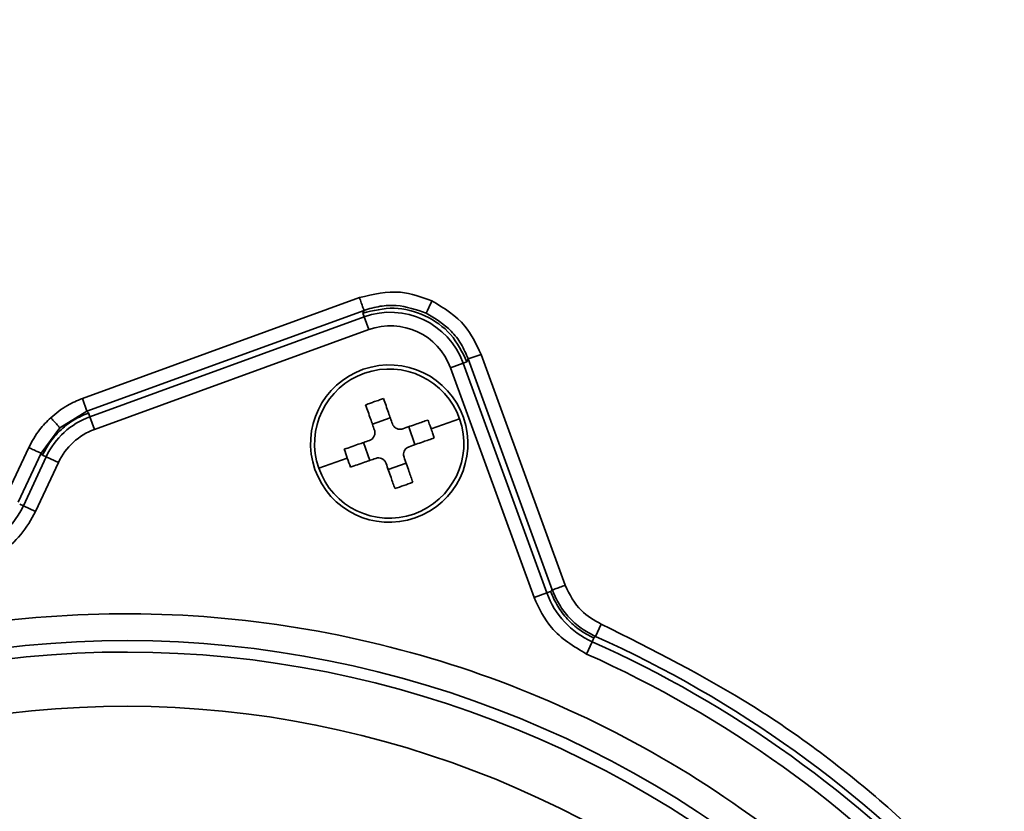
# Model space of a CAD drawing. Header units: millimetres. Extents: x -10540 to 6039, y -7467 to 6433.
# Tile 35 of 236: x -4501 to -4465, y -1883 to -1853. Entities that reach past the tile are written whole.
import ezdxf

# ---------------------------------------------------------------- set-up
doc = ezdxf.new("R2010")
doc.units = ezdxf.units.MM
doc.header["$LTSCALE"] = 8

msp = doc.modelspace()

# ---------------------------------------------------------------- linework, layer by layer
at = {"linetype": 'Continuous', "lineweight": 35}
for p, q in [((-4498.954, -1867.438), (-4488.74, -1863.721)), ((-4488.569, -1864.19), (-4498.783, -1867.908)), ((-4498.675, -1868.11), (-4488.566, -1864.431)), ((-4488.617, -1864.291), (-4488.569, -1864.19)), ((-4488.566, -1864.431), (-4488.617, -1864.291)), ((-4488.566, -1864.431), (-4488.395, -1864.901)), ((-4488.395, -1864.901), (-4498.504, -1868.58)), ((-4484.255, -1865.812), (-4484.725, -1865.983)), ((-4484.255, -1865.812), (-4481.156, -1874.326)), ((-4484.911, -1866.135), (-4485.381, -1866.306)), ((-4484.772, -1866.084), (-4484.911, -1866.135)), ((-4484.911, -1866.135), (-4481.828, -1874.606)), ((-4484.725, -1865.983), (-4484.772, -1866.084)), ((-4481.626, -1874.497), (-4484.725, -1865.983)), ((-4482.298, -1874.777), (-4485.381, -1866.306)), ((-4498.954, -1867.438), (-4498.783, -1867.908)), ((-4498.783, -1867.908), (-4499.784, -1868.515)), ((-4498.783, -1867.908), (-4498.725, -1867.971)), ((-4498.725, -1867.971), (-4498.675, -1868.11)), ((-4498.675, -1868.11), (-4498.504, -1868.58)), ((-4488.261, -1868.382), (-4487.6, -1868.151)), ((-4485.043, -1868.194), (-4486.093, -1868.561)), ((-4499.784, -1868.515), (-4500.476, -1869.459)), ((-4486.92, -1868.479), (-4486.689, -1869.14)), ((-4488.589, -1869.062), (-4488.358, -1869.723)), ((-4501.77, -1871.052), (-4500.929, -1869.248)), ((-4500.476, -1869.459), (-4501.317, -1871.263)), ((-4500.418, -1869.522), (-4500.476, -1869.459)), ((-4500.284, -1869.585), (-4500.418, -1869.522)), ((-4501.129, -1871.397), (-4500.284, -1869.585)), ((-4499.831, -1869.796), (-4500.676, -1871.609)), ((-4500.284, -1869.585), (-4499.831, -1869.796)), ((-4490.235, -1870.007), (-4489.185, -1869.641)), ((-4487.678, -1870.051), (-4487.017, -1869.82)), ((-4501.264, -1871.335), (-4501.129, -1871.397)), ((-4501.129, -1871.397), (-4500.676, -1871.609)), ((-4481.828, -1874.606), (-4482.298, -1874.777)), ((-4481.828, -1874.606), (-4481.688, -1874.555)), ((-4479.83, -1875.752), (-4480.035, -1876.208)), ((-4480.156, -1876.403), (-4480.36, -1876.859)), ((-4480.095, -1876.267), (-4480.156, -1876.403))]:
    msp.add_line(p, q, dxfattribs=at)
at = {"linetype": 'Continuous', "lineweight": 35, "flags": 128}
for points in [[(-4481.688, -1874.556), (-4481.653, -1874.523), (-4481.626, -1874.497)], [(-4480.035, -1876.208), (-4480.069, -1876.241), (-4480.095, -1876.267)]]:
    msp.add_lwpolyline(points, dxfattribs=at)
at = {"color": 4}
msp.add_circle((-4390.826, -2053.666), 496.895, dxfattribs=at)
at = {"linetype": 'Continuous', "lineweight": 35}
for centre, radius, start, end in [((-4497.359, -1914.829), 82.361, 40.98969, 72.29115), ((-4497.359, -1914.829), 80.378, 40.66356, 72.11019), ((-4487.591, -1867.111), 2.851, 20, 110), ((-4487.591, -1867.111), 2.352, 20, 110), ((-4487.639, -1869.101), 2.9, 19.2464, 199.2464), ((-4487.639, -1869.101), 2.75, 109.2464, 199.2464), ((-4487.639, -1869.101), 2.75, 19.2464, 109.2464), ((-4497.699, -1870.79), 2.851, 110, 155), ((-4487.639, -1869.101), 2.9, 199.2464, 19.2464), ((-4487.639, -1869.101), 2.75, 289.2464, 19.2464), ((-4497.699, -1870.79), 2.352, 110, 155), ((-4476.522, -1865.219), 13.413, 197.7515, 199.2467), ((-4476.522, -1865.219), 13.413, 199.2461, 200.7413), ((-4487.639, -1869.101), 2.75, 199.2464, 289.2464), ((-4491.521, -1857.984), 13.413, 289.2461, 290.7413), ((-4491.521, -1857.984), 13.413, 287.7515, 289.2467), ((-4503.982, -1870.067), 3.149, 278.4168, 335), ((-4478.869, -1873.529), 3.149, 200, 245.8825), ((-4497.359, -1914.829), 38.454, 20, 200), ((-4497.359, -1914.829), 42.101, 20, 65.8825), ((-4497.359, -1914.829), 42.329, 20, 65.8406), ((-4497.359, -1914.829), 38.034, 20, 200), ((-4497.359, -1914.829), 41.602, 20, 65.8825), ((-4497.359, -1914.829), 36.035, 20, 200)]:
    msp.add_arc(centre, radius, start, end, dxfattribs=at)
for points, knots in [([(-4488.74, -1863.721), (-4488.232, -1863.6), (-4487.322, -1863.383), (-4486.449, -1863.699), (-4486.064, -1863.837)], [0, 0, 0, 0, 0.559616, 1, 1, 1, 1]), ([(-4488.74, -1863.721), (-4488.716, -1863.787), (-4488.666, -1863.924), (-4488.609, -1864.08), (-4488.576, -1864.173), (-4488.571, -1864.185), (-4488.569, -1864.19)], [0, 0, 0, 0, 0.270482, 0.562372, 0.789516, 1, 1, 1, 1]), ([(-4488.616, -1864.291), (-4488.232, -1864.199), (-4487.462, -1864.015), (-4486.293, -1864.328), (-4485.302, -1865.022), (-4484.949, -1865.73), (-4484.772, -1866.084)], [0, 0, 0, 0, 0.2500097, 0.5, 0.7499903, 1, 1, 1, 1]), ([(-4486.276, -1864.29), (-4486.639, -1864.167), (-4487.193, -1863.979), (-4487.986, -1864.018), (-4488.373, -1864.133), (-4488.569, -1864.19)], [0, 0, 0, 0, 0.485186, 0.739165, 1, 1, 1, 1]), ([(-4486.276, -1864.29), (-4486.271, -1864.281), (-4486.262, -1864.262), (-4486.205, -1864.139), (-4486.135, -1863.989), (-4486.087, -1863.887), (-4486.064, -1863.837)], [0, 0, 0, 0, 0.270572, 0.562349, 0.789426, 1, 1, 1, 1]), ([(-4486.064, -1863.837), (-4485.619, -1864.112), (-4484.823, -1864.602), (-4484.429, -1865.442), (-4484.255, -1865.812)], [0, 0, 0, 0, 0.559594, 1, 1, 1, 1]), ([(-4484.725, -1865.983), (-4484.806, -1865.796), (-4484.967, -1865.426), (-4485.448, -1864.793), (-4485.948, -1864.49), (-4486.276, -1864.29)], [0, 0, 0, 0, 0.260835, 0.514814, 1, 1, 1, 1]), ([(-4500.121, -1868.147), (-4499.922, -1867.983), (-4499.566, -1867.692), (-4499.141, -1867.516), (-4498.954, -1867.438)], [0, 0, 0, 0, 0.559902, 1, 1, 1, 1]), ([(-4488.508, -1867.674), (-4488.447, -1867.651), (-4488.338, -1867.611), (-4488.227, -1867.572), (-4488.179, -1867.555)], [0, 0, 0, 0, 0.559932, 1, 1, 1, 1]), ([(-4488.508, -1867.674), (-4488.448, -1867.846), (-4488.341, -1868.153), (-4488.232, -1868.465), (-4488.184, -1868.603)], [0, 0, 0, 0, 0.559997, 1, 1, 1, 1]), ([(-4488.179, -1867.555), (-4488.117, -1867.533), (-4488.007, -1867.495), (-4487.896, -1867.459), (-4487.847, -1867.444)], [0, 0, 0, 0, 0.560063, 1, 1, 1, 1]), ([(-4487.847, -1867.444), (-4487.787, -1867.615), (-4487.68, -1867.922), (-4487.571, -1868.235), (-4487.523, -1868.372)], [0, 0, 0, 0, 0.559997, 1, 1, 1, 1]), ([(-4500.929, -1869.248), (-4500.807, -1869.02), (-4500.589, -1868.615), (-4500.264, -1868.29), (-4500.121, -1868.147)], [0, 0, 0, 0, 0.559906, 1, 1, 1, 1]), ([(-4499.784, -1868.515), (-4499.79, -1868.508), (-4499.804, -1868.493), (-4499.896, -1868.393), (-4500.008, -1868.27), (-4500.085, -1868.187), (-4500.121, -1868.147)], [0, 0, 0, 0, 0.2705, 0.562368, 0.789498, 1, 1, 1, 1]), ([(-4487.523, -1868.372), (-4487.509, -1868.403), (-4487.481, -1868.464), (-4487.403, -1868.531), (-4487.309, -1868.571), (-4487.217, -1868.577), (-4487.163, -1868.562), (-4487.141, -1868.556)], [0, 0, 0, 0, 0.2139726, 0.4279909, 0.6409962, 0.8535648, 1, 1, 1, 1]), ([(-4487.141, -1868.556), (-4486.966, -1868.495), (-4486.654, -1868.386), (-4486.347, -1868.279), (-4486.213, -1868.232)], [0, 0, 0, 0, 0.559997, 1, 1, 1, 1]), ([(-4486.213, -1868.232), (-4486.19, -1868.293), (-4486.149, -1868.403), (-4486.11, -1868.513), (-4486.093, -1868.561)], [0, 0, 0, 0, 0.56, 1, 1, 1, 1]), ([(-4488.368, -1868.985), (-4488.338, -1868.971), (-4488.276, -1868.942), (-4488.209, -1868.864), (-4488.17, -1868.771), (-4488.163, -1868.679), (-4488.178, -1868.625), (-4488.184, -1868.603)], [0, 0, 0, 0, 0.2139726, 0.4279909, 0.6409962, 0.8535648, 1, 1, 1, 1]), ([(-4486.093, -1868.561), (-4486.072, -1868.623), (-4486.033, -1868.733), (-4485.998, -1868.844), (-4485.982, -1868.893)], [0, 0, 0, 0, 0.56, 1, 1, 1, 1]), ([(-4489.297, -1869.309), (-4489.125, -1869.249), (-4488.818, -1869.142), (-4488.506, -1869.033), (-4488.368, -1868.985)], [0, 0, 0, 0, 0.559997, 1, 1, 1, 1]), ([(-4486.91, -1869.217), (-4486.735, -1869.156), (-4486.423, -1869.047), (-4486.117, -1868.94), (-4485.982, -1868.893)], [0, 0, 0, 0, 0.559997, 1, 1, 1, 1]), ([(-4500.929, -1869.248), (-4500.865, -1869.277), (-4500.733, -1869.339), (-4500.582, -1869.409), (-4500.493, -1869.451), (-4500.481, -1869.456), (-4500.476, -1869.459)], [0, 0, 0, 0, 0.2704818, 0.5623724, 0.7895161, 1, 1, 1, 1]), ([(-4486.91, -1869.217), (-4486.941, -1869.231), (-4487.002, -1869.26), (-4487.07, -1869.338), (-4487.109, -1869.431), (-4487.115, -1869.523), (-4487.101, -1869.577), (-4487.094, -1869.599)], [0, 0, 0, 0, 0.213973, 0.427991, 0.640996, 0.853565, 1, 1, 1, 1]), ([(-4489.066, -1869.97), (-4488.894, -1869.91), (-4488.587, -1869.803), (-4488.275, -1869.694), (-4488.137, -1869.646)], [0, 0, 0, 0, 0.559997, 1, 1, 1, 1]), ([(-4487.755, -1869.83), (-4487.769, -1869.799), (-4487.798, -1869.738), (-4487.876, -1869.67), (-4487.969, -1869.631), (-4488.061, -1869.625), (-4488.115, -1869.64), (-4488.137, -1869.646)], [0, 0, 0, 0, 0.213973, 0.427991, 0.640996, 0.853565, 1, 1, 1, 1]), ([(-4487.755, -1869.83), (-4487.694, -1870.005), (-4487.585, -1870.317), (-4487.478, -1870.623), (-4487.431, -1870.758)], [0, 0, 0, 0, 0.559997, 1, 1, 1, 1]), ([(-4487.094, -1869.599), (-4487.033, -1869.774), (-4486.924, -1870.086), (-4486.817, -1870.393), (-4486.77, -1870.528)], [0, 0, 0, 0, 0.559997, 1, 1, 1, 1]), ([(-4500.676, -1871.609), (-4500.843, -1871.901), (-4501.177, -1872.485), (-4502.097, -1873.297), (-4502.937, -1873.532), (-4503.448, -1873.676)], [0, 0, 0, 0, 0.2805784, 0.561156, 1, 1, 1, 1]), ([(-4481.156, -1874.326), (-4481.222, -1874.35), (-4481.359, -1874.4), (-4481.516, -1874.457), (-4481.608, -1874.491), (-4481.62, -1874.495), (-4481.626, -1874.497)], [0, 0, 0, 0, 0.270482, 0.562372, 0.789516, 1, 1, 1, 1]), ([(-4480.035, -1876.208), (-4480.214, -1876.116), (-4480.57, -1875.931), (-4481.017, -1875.524), (-4481.388, -1875.049), (-4481.547, -1874.681), (-4481.626, -1874.497)], [0, 0, 0, 0, 0.251112, 0.500739, 0.75004, 1, 1, 1, 1]), ([(-4481.156, -1874.326), (-4480.985, -1874.666), (-4480.679, -1875.274), (-4480.09, -1875.606), (-4479.83, -1875.752)], [0, 0, 0, 0, 0.559171, 1, 1, 1, 1]), ([(-4480.36, -1876.859), (-4480.837, -1876.574), (-4481.691, -1876.064), (-4482.112, -1875.171), (-4482.298, -1874.777)], [0, 0, 0, 0, 0.559211, 1, 1, 1, 1]), ([(-4534.434, -1928.323), (-4535.052, -1926.35), (-4536.289, -1922.403), (-4536.94, -1916.208), (-4536.683, -1910.002), (-4535.44, -1903.909), (-4533.264, -1898.087), (-4530.203, -1892.676), (-4526.333, -1887.811), (-4521.749, -1883.611), (-4516.565, -1880.18), (-4510.909, -1877.602), (-4504.918, -1875.941), (-4498.742, -1875.237), (-4492.531, -1875.508), (-4486.439, -1876.748), (-4480.616, -1878.924), (-4475.206, -1881.986), (-4470.338, -1885.855), (-4466.152, -1890.443), (-4462.669, -1895.608), (-4461.079, -1899.426), (-4460.284, -1901.335)], [0, 0, 0, 0, 0.0499999, 0.1000002, 0.1500001, 0.2, 0.2500003, 0.3000002, 0.3500001, 0.4000004, 0.4500003, 0.5000002, 0.5500005, 0.6000004, 0.6500003, 0.7000007, 0.7500005, 0.8000004, 0.8500008, 0.9000006, 0.9500003, 1, 1, 1, 1]), ([(-4479.83, -1875.752), (-4477.923, -1876.709), (-4474.108, -1878.622), (-4469.003, -1882.53), (-4464.255, -1887.372), (-4460.052, -1893.23), (-4458.093, -1897.864), (-4457.113, -1900.181)], [0, 0, 0, 0, 0.186695, 0.373393, 0.560089, 0.780043, 1, 1, 1, 1])]:
    msp.add_open_spline(points, degree=3, knots=knots, dxfattribs=at)
for points in [[(-4500.418, -1869.522), (-4500.325, -1869.348), (-4500.139, -1869.002), (-4499.737, -1868.566), (-4499.268, -1868.204), (-4498.906, -1868.048), (-4498.726, -1867.971)], [(-4481.688, -1874.556), (-4481.609, -1874.74), (-4481.45, -1875.108), (-4481.078, -1875.585), (-4480.63, -1875.99), (-4480.273, -1876.175), (-4480.095, -1876.267)]]:
    msp.add_open_spline(points, degree=3, dxfattribs=at)

doc.saveas('drawing.dxf')
